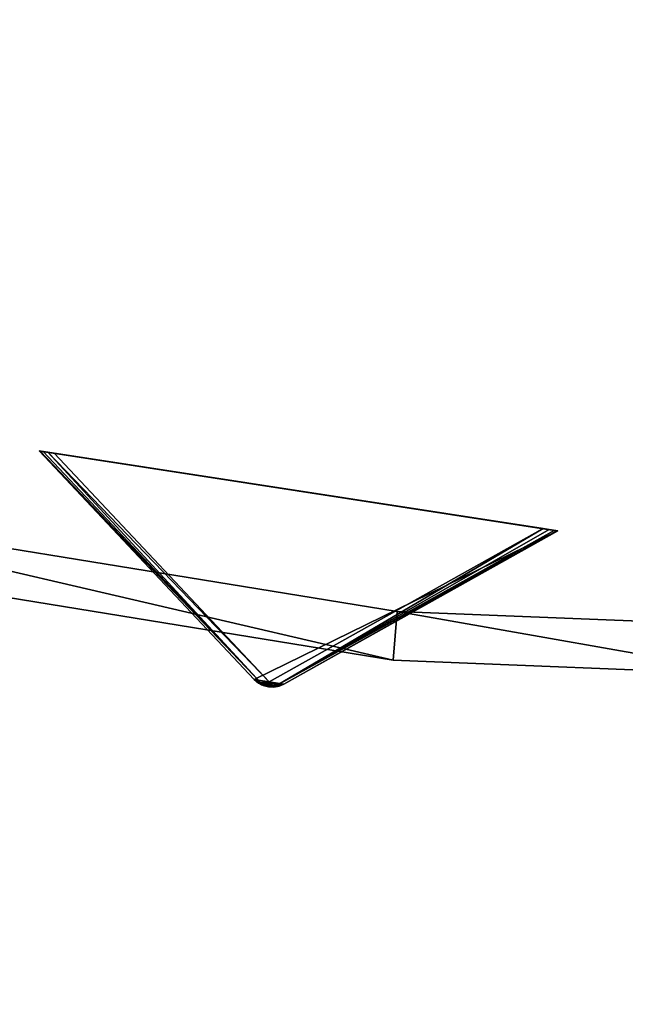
# Model space of a CAD drawing. Extents: x 5 to 565, y -280 to 280.
# Tile 16 of 256: x 255 to 280, y -199 to -158. Entities that reach past the tile are written whole.
import ezdxf

# ---------------------------------------------------------------- set-up
doc = ezdxf.new("R2010")
doc.units = 0
doc.header["$LTSCALE"] = 25.4
doc.layers.get('0').update_dxf_attribs({"color": 13, "linetype": 'CONTINUOUS'})

# ---------------------------------------------------------------- blocks, each defined once
blk = doc.blocks.new('GRUPUJ_2')
at = {"color": 254}
mesh = blk.add_polyface(dxfattribs=at)
corners = [(156.74, 10.556, 150), (165.547, 1.184, 10.75), (165.547, 1.184, 139.866), (156.74, 10.556, 0.616)]
mesh.append_faces([[corners[k] for k in face] for face in [(0, 1, 2), (1, 0, 3)]], dxfattribs={"vtx0": -1, "color": 254})
mesh = blk.add_polyface(dxfattribs=at)
corners = [(157.093, 10.501, 0.041), (177.38, 7.368), (157.349, 10.462), (177.635, 7.328, 0.041), (156.9, 10.531, 0.162), (177.828, 7.298, 0.162), (156.781, 10.549, 0.357), (177.948, 7.28, 0.357), (156.74, 10.556, 0.616), (177.988, 7.274, 0.616), (156.74, 10.556, 150), (177.988, 7.274, 150)]
mesh.append_faces([[corners[k] for k in face] for face in [(0, 1, 2), (9, 10, 11)]], dxfattribs={"vtx0": -1, "color": 254})
mesh.append_faces([[corners[k] for k in face] for face in [(1, 0, 3), (3, 4, 5), (5, 6, 7), (7, 8, 9)]], dxfattribs={"vtx0": -1, "vtx1": -1, "color": 254})
mesh.append_faces([[corners[k] for k in face] for face in [(3, 0, 4), (5, 4, 6), (7, 6, 8), (9, 8, 10)]], dxfattribs={"vtx0": -1, "vtx2": -1, "color": 254})
mesh = blk.add_polyface(dxfattribs=at)
corners = [(166.344, 0.871, 139.625), (165.91, 0.938, 139.625), (166.123, 0.88, 139.594), (166.561, 0.91, 139.717), (165.715, 1.041, 139.717), (166.764, 0.996, 139.866), (165.547, 1.184, 139.866), (177.988, 7.274, 150), (156.74, 10.556, 150)]
mesh.append_faces([[corners[k] for k in face] for face in [(0, 1, 2), (6, 7, 8)]], dxfattribs={"vtx0": -1, "color": 254})
mesh.append_faces([[corners[k] for k in face] for face in [(1, 3, 4), (4, 5, 6)]], dxfattribs={"vtx0": -1, "vtx1": -1, "color": 254})
mesh.append_faces([[corners[k] for k in face] for face in [(1, 0, 3), (4, 3, 5), (6, 5, 7)]], dxfattribs={"vtx0": -1, "vtx2": -1, "color": 254})
mesh = blk.add_polyface(dxfattribs=at)
corners = [(165.802, 1.056, 10.41), (156.74, 10.556, 0.616), (156.781, 10.549, 0.357)]
mesh.append_faces([[corners[k] for k in face] for face in [(0, 1, 2)]], dxfattribs={"color": 254})
mesh = blk.add_polyface(dxfattribs=at)
corners = [(165.547, 1.184, 10.75), (156.74, 10.556, 0.616), (165.802, 1.056, 10.41)]
mesh.append_faces([[corners[k] for k in face] for face in [(0, 1, 2)]], dxfattribs={"color": 254})
mesh = blk.add_polyface(dxfattribs=at)
corners = [(165.802, 1.056, 10.41), (156.781, 10.549, 0.357), (156.9, 10.531, 0.162)]
mesh.append_faces([[corners[k] for k in face] for face in [(0, 1, 2)]], dxfattribs={"color": 254})
mesh = blk.add_polyface(dxfattribs=at)
corners = [(165.802, 1.056, 10.41), (156.9, 10.531, 0.162), (157.093, 10.501, 0.041)]
mesh.append_faces([[corners[k] for k in face] for face in [(0, 1, 2)]], dxfattribs={"color": 254})
mesh = blk.add_polyface(dxfattribs=at)
corners = [(165.802, 1.056, 10.41), (157.093, 10.501, 0.041), (166.155, 1.09, 10.134)]
mesh.append_faces([[corners[k] for k in face] for face in [(0, 1, 2)]], dxfattribs={"color": 254})
mesh = blk.add_polyface(dxfattribs=at)
corners = [(166.155, 1.09, 10.134), (157.093, 10.501, 0.041), (157.349, 10.462)]
mesh.append_faces([[corners[k] for k in face] for face in [(0, 1, 2)]], dxfattribs={"color": 254})
mesh = blk.add_polyface(dxfattribs=at)
corners = [(166.155, 1.09, 10.134), (157.349, 10.462), (177.38, 7.368)]
mesh.append_faces([[corners[k] for k in face] for face in [(0, 1, 2)]], dxfattribs={"color": 254})
mesh = blk.add_polyface(dxfattribs=at)
corners = [(166.482, 0.951, 10.41), (166.155, 1.09, 10.134), (177.38, 7.368)]
mesh.append_faces([[corners[k] for k in face] for face in [(0, 1, 2)]], dxfattribs={"color": 254})
mesh = blk.add_polyface(dxfattribs=at)
corners = [(166.482, 0.951, 10.41), (177.38, 7.368), (177.635, 7.328, 0.041)]
mesh.append_faces([[corners[k] for k in face] for face in [(0, 1, 2)]], dxfattribs={"color": 254})
mesh = blk.add_polyface(dxfattribs=at)
corners = [(166.482, 0.951, 10.41), (177.635, 7.328, 0.041), (177.828, 7.298, 0.162)]
mesh.append_faces([[corners[k] for k in face] for face in [(0, 1, 2)]], dxfattribs={"color": 254})
mesh = blk.add_polyface(dxfattribs=at)
corners = [(166.482, 0.951, 10.41), (177.828, 7.298, 0.162), (177.948, 7.28, 0.357)]
mesh.append_faces([[corners[k] for k in face] for face in [(0, 1, 2)]], dxfattribs={"color": 254})
mesh = blk.add_polyface(dxfattribs=at)
corners = [(166.764, 0.996, 10.75), (166.482, 0.951, 10.41), (177.948, 7.28, 0.357)]
mesh.append_faces([[corners[k] for k in face] for face in [(0, 1, 2)]], dxfattribs={"color": 254})
mesh = blk.add_polyface(dxfattribs=at)
corners = [(166.764, 0.996, 10.75), (177.948, 7.28, 0.357), (177.988, 7.274, 0.616)]
mesh.append_faces([[corners[k] for k in face] for face in [(0, 1, 2)]], dxfattribs={"color": 254})
mesh = blk.add_polyface(dxfattribs=at)
corners = [(177.988, 7.274, 150), (166.764, 0.996, 10.75), (177.988, 7.274, 0.616), (166.764, 0.996, 139.866)]
mesh.append_faces([[corners[k] for k in face] for face in [(0, 1, 2), (1, 0, 3)]], dxfattribs={"vtx0": -1, "color": 254})
mesh = blk.add_polyface(dxfattribs=at)
corners = [(165.547, 1.184, 10.75), (165.942, 0.958, 10.507), (165.841, 0.968, 10.75)]
mesh.append_faces([[corners[k] for k in face] for face in [(0, 1, 2)]], dxfattribs={"color": 254})
mesh = blk.add_polyface(dxfattribs=at)
corners = [(165.547, 1.184, 10.75), (165.802, 1.056, 10.41), (165.942, 0.958, 10.507)]
mesh.append_faces([[corners[k] for k in face] for face in [(0, 1, 2)]], dxfattribs={"color": 254})
mesh = blk.add_polyface(dxfattribs=at)
corners = [(165.715, 1.041, 139.717), (165.547, 1.184, 10.75), (165.841, 0.968, 10.75)]
mesh.append_faces([[corners[k] for k in face] for face in [(0, 1, 2)]], dxfattribs={"color": 254})
mesh = blk.add_polyface(dxfattribs=at)
corners = [(165.547, 1.184, 139.866), (165.547, 1.184, 10.75), (165.715, 1.041, 139.717)]
mesh.append_faces([[corners[k] for k in face] for face in [(0, 1, 2)]], dxfattribs={"color": 254})
mesh = blk.add_polyface(dxfattribs=at)
corners = [(165.715, 1.041, 139.717), (165.841, 0.968, 10.75), (165.91, 0.938, 139.625)]
mesh.append_faces([[corners[k] for k in face] for face in [(0, 1, 2)]], dxfattribs={"color": 254})
mesh = blk.add_polyface(dxfattribs=at)
corners = [(165.942, 0.958, 10.507), (165.802, 1.056, 10.41), (166.155, 1.09, 10.134)]
mesh.append_faces([[corners[k] for k in face] for face in [(0, 1, 2)]], dxfattribs={"color": 254})
mesh = blk.add_polyface(dxfattribs=at)
corners = [(165.841, 0.968, 10.75), (165.942, 0.958, 10.507), (165.91, 0.938, 10.75)]
mesh.append_faces([[corners[k] for k in face] for face in [(0, 1, 2)]], dxfattribs={"color": 254})
mesh = blk.add_polyface(dxfattribs=at)
corners = [(165.91, 0.938, 139.625), (165.841, 0.968, 10.75), (165.91, 0.938, 10.75)]
mesh.append_faces([[corners[k] for k in face] for face in [(0, 1, 2)]], dxfattribs={"color": 254})
mesh = blk.add_polyface(dxfattribs=at)
corners = [(165.91, 0.938, 10.75), (165.942, 0.958, 10.507), (166.344, 0.871, 10.75)]
mesh.append_faces([[corners[k] for k in face] for face in [(0, 1, 2)]], dxfattribs={"color": 254})
mesh = blk.add_polyface(dxfattribs=at)
corners = [(166.344, 0.871, 139.625), (165.91, 0.938, 10.75), (166.344, 0.871, 10.75)]
mesh.append_faces([[corners[k] for k in face] for face in [(0, 1, 2)]], dxfattribs={"color": 254})
mesh = blk.add_polyface(dxfattribs=at)
corners = [(165.91, 0.938, 139.625), (165.91, 0.938, 10.75), (166.123, 0.88, 139.594)]
mesh.append_faces([[corners[k] for k in face] for face in [(0, 1, 2)]], dxfattribs={"color": 254})
mesh = blk.add_polyface(dxfattribs=at)
corners = [(166.344, 0.871, 139.625), (166.123, 0.88, 139.594), (165.91, 0.938, 10.75)]
mesh.append_faces([[corners[k] for k in face] for face in [(0, 1, 2)]], dxfattribs={"color": 254})
mesh = blk.add_polyface(dxfattribs=at)
corners = [(166.126, 0.902, 10.541), (165.942, 0.958, 10.507), (166.155, 1.09, 10.134)]
mesh.append_faces([[corners[k] for k in face] for face in [(0, 1, 2)]], dxfattribs={"color": 254})
mesh = blk.add_polyface(dxfattribs=at)
corners = [(166.344, 0.871, 10.75), (165.942, 0.958, 10.507), (166.126, 0.902, 10.541)]
mesh.append_faces([[corners[k] for k in face] for face in [(0, 1, 2)]], dxfattribs={"color": 254})
mesh = blk.add_polyface(dxfattribs=at)
corners = [(166.126, 0.902, 10.541), (166.155, 1.09, 10.134), (166.319, 0.899, 10.507)]
mesh.append_faces([[corners[k] for k in face] for face in [(0, 1, 2)]], dxfattribs={"color": 254})
mesh = blk.add_polyface(dxfattribs=at)
corners = [(166.344, 0.871, 10.75), (166.126, 0.902, 10.541), (166.319, 0.899, 10.507)]
mesh.append_faces([[corners[k] for k in face] for face in [(0, 1, 2)]], dxfattribs={"color": 254})
mesh = blk.add_polyface(dxfattribs=at)
corners = [(166.319, 0.899, 10.507), (166.155, 1.09, 10.134), (166.482, 0.951, 10.41)]
mesh.append_faces([[corners[k] for k in face] for face in [(0, 1, 2)]], dxfattribs={"color": 254})
mesh = blk.add_polyface(dxfattribs=at)
corners = [(166.418, 0.879, 10.75), (166.319, 0.899, 10.507), (166.482, 0.951, 10.41)]
mesh.append_faces([[corners[k] for k in face] for face in [(0, 1, 2)]], dxfattribs={"color": 254})
mesh = blk.add_polyface(dxfattribs=at)
corners = [(166.344, 0.871, 10.75), (166.319, 0.899, 10.507), (166.418, 0.879, 10.75)]
mesh.append_faces([[corners[k] for k in face] for face in [(0, 1, 2)]], dxfattribs={"color": 254})
mesh = blk.add_polyface(dxfattribs=at)
corners = [(166.764, 0.996, 139.866), (166.344, 0.871, 10.75), (166.418, 0.879, 10.75)]
mesh.append_faces([[corners[k] for k in face] for face in [(0, 1, 2)]], dxfattribs={"color": 254})
mesh = blk.add_polyface(dxfattribs=at)
corners = [(166.764, 0.996, 139.866), (166.561, 0.91, 139.717), (166.344, 0.871, 10.75)]
mesh.append_faces([[corners[k] for k in face] for face in [(0, 1, 2)]], dxfattribs={"color": 254})
mesh = blk.add_polyface(dxfattribs=at)
corners = [(166.561, 0.91, 139.717), (166.344, 0.871, 139.625), (166.344, 0.871, 10.75)]
mesh.append_faces([[corners[k] for k in face] for face in [(0, 1, 2)]], dxfattribs={"color": 254})
mesh = blk.add_polyface(dxfattribs=at)
corners = [(166.764, 0.996, 139.866), (166.418, 0.879, 10.75), (166.764, 0.996, 10.75)]
mesh.append_faces([[corners[k] for k in face] for face in [(0, 1, 2)]], dxfattribs={"color": 254})
mesh = blk.add_polyface(dxfattribs=at)
corners = [(166.418, 0.879, 10.75), (166.482, 0.951, 10.41), (166.764, 0.996, 10.75)]
mesh.append_faces([[corners[k] for k in face] for face in [(0, 1, 2)]], dxfattribs={"color": 254})
blk = doc.blocks.new('CRISTAL-M-7628-7627_STL')
at = {"color": 0}
blk.add_blockref('GRUPUJ_2', (99.022, -186.38, 117.002), dxfattribs=at)
at = {"color": 8}
mesh = blk.add_polyface(dxfattribs=at)
corners = [(5.38, -11.274, 430.002), (7.378, -11.194, 430.002), (7.194, 33.75, 430.002), (10.811, -56.007, 430.002), (12.771, -55.607, 430.002), (23.348, -99.289, 430.002), (25.218, -98.58, 430.002), (42.665, -140, 430.002), (44.397, -139, 430.002), (68.263, -177.085, 430.002), (69.812, -175.82, 430.002), (99.478, -209.583, 430.002), (100.804, -208.086, 430.002), (135.502, -236.653, 430.002), (136.571, -234.963, 430.002), (175.402, -257.594, 430.002), (176.186, -255.754, 430.002), (218.144, -271.864, 430.002), (218.623, -269.922, 430.002), (262.622, -279.092, 430.002), (262.783, -277.099, 430.002), (285.152, -280, 430.002), (285.152, -278, 430.002), (307.683, -279.092, 430.002), (307.522, -277.099, 430.002), (351.682, -269.922, 430.002), (352.161, -271.864, 430.002), (394.119, -255.754, 430.002), (394.903, -257.594, 430.002), (433.734, -234.963, 430.002), (434.803, -236.653, 430.002), (469.501, -208.086, 430.002), (470.827, -209.583, 430.002), (500.493, -175.82, 430.002), (502.042, -177.085, 430.002), (525.908, -139, 430.002), (527.64, -140, 430.002), (545.087, -98.58, 430.002), (546.957, -99.289, 430.002), (557.534, -55.607, 430.002), (559.494, -56.007, 430.002), (562.927, -11.194, 430.002), (564.925, -11.274, 430.002), (563.111, 33.75, 430.002), (9.179, 33.509, 430.002), (16.207, 77.901, 430.002), (18.128, 77.344, 430.002), (32.186, 120.034, 430.002), (33.993, 119.177, 430.002), (54.717, 159.058, 430.002), (56.363, 157.922, 430.002), (83.216, 193.963, 430.002), (84.658, 192.577, 430.002), (116.945, 223.844, 430.002), (118.146, 222.245, 430.002), (155.03, 247.928, 430.002), (155.959, 246.157, 430.002), (196.485, 265.59, 430.002), (197.119, 263.693, 430.002), (240.237, 276.374, 430.002), (240.558, 274.4, 430.002), (285.152, 280, 430.002), (285.152, 278, 430.002), (329.747, 274.4, 430.002), (330.068, 276.374, 430.002), (373.186, 263.693, 430.002), (373.819, 265.59, 430.002), (414.345, 246.157, 430.002), (415.275, 247.928, 430.002), (452.159, 222.245, 430.002), (453.36, 223.844, 430.002), (485.647, 192.577, 430.002), (487.089, 193.963, 430.002), (513.942, 157.922, 430.002), (515.588, 159.058, 430.002), (536.312, 119.177, 430.002), (538.119, 120.034, 430.002), (552.177, 77.344, 430.002), (554.098, 77.901, 430.002), (561.126, 33.509, 430.002)]
mesh.append_faces([[corners[k] for k in face] for face in [(0, 1, 2), (1, 3, 4), (4, 5, 6), (6, 7, 8), (8, 9, 10), (10, 11, 12), (12, 13, 14), (14, 15, 16), (16, 17, 18), (18, 19, 20), (20, 21, 22), (22, 23, 24), (24, 23, 25), (25, 26, 27), (27, 28, 29), (29, 30, 31), (31, 32, 33), (33, 34, 35), (35, 36, 37), (37, 38, 39), (39, 40, 41), (2, 44, 45), (44, 2, 1), (45, 46, 47), (47, 48, 49), (49, 50, 51), (51, 52, 53), (53, 54, 55), (55, 56, 57), (57, 58, 59), (59, 60, 61), (61, 63, 64), (64, 65, 66), (66, 67, 68), (68, 69, 70), (70, 71, 72), (72, 73, 74), (74, 75, 76), (76, 77, 78), (78, 79, 43)]], dxfattribs={"vtx0": -1, "vtx1": -1, "color": 8})
mesh.append_faces([[corners[k] for k in face] for face in [(1, 0, 3), (4, 3, 5), (6, 5, 7), (8, 7, 9), (10, 9, 11), (12, 11, 13), (14, 13, 15), (16, 15, 17), (18, 17, 19), (20, 19, 21), (22, 21, 23), (25, 23, 26), (27, 26, 28), (29, 28, 30), (31, 30, 32), (33, 32, 34), (35, 34, 36), (37, 36, 38), (39, 38, 40), (41, 40, 42), (41, 42, 43), (45, 44, 46), (47, 46, 48), (49, 48, 50), (51, 50, 52), (53, 52, 54), (55, 54, 56), (57, 56, 58), (59, 58, 60), (61, 60, 62), (61, 62, 63), (64, 63, 65), (66, 65, 67), (68, 67, 69), (70, 69, 71), (72, 71, 73), (74, 73, 75), (76, 75, 77), (78, 77, 79), (43, 79, 41)]], dxfattribs={"vtx0": -1, "vtx2": -1, "color": 8})
mesh = blk.add_polyface(dxfattribs=at)
corners = [(7.194, 33.75, 410.002), (9.179, 33.509, 410.002), (7.378, -11.194, 410.002), (16.207, 77.901, 410.002), (18.128, 77.344, 410.002), (32.186, 120.034, 410.002), (33.993, 119.177, 410.002), (54.717, 159.058, 410.002), (56.363, 157.922, 410.002), (83.216, 193.963, 410.002), (84.658, 192.577, 410.002), (116.945, 223.844, 410.002), (118.146, 222.245, 410.002), (155.03, 247.928, 410.002), (155.959, 246.157, 410.002), (196.485, 265.59, 410.002), (197.119, 263.693, 410.002), (240.237, 276.374, 410.002), (240.558, 274.4, 410.002), (285.152, 280, 410.002), (285.152, 278, 410.002), (330.068, 276.374, 410.002), (329.747, 274.4, 410.002), (373.186, 263.693, 410.002), (373.819, 265.59, 410.002), (414.345, 246.157, 410.002), (415.275, 247.928, 410.002), (452.159, 222.245, 410.002), (453.36, 223.844, 410.002), (485.647, 192.577, 410.002), (487.089, 193.963, 410.002), (513.942, 157.922, 410.002), (515.588, 159.058, 410.002), (536.312, 119.177, 410.002), (538.119, 120.034, 410.002), (552.177, 77.344, 410.002), (554.098, 77.901, 410.002), (561.126, 33.509, 410.002), (563.111, 33.75, 410.002), (562.927, -11.194, 410.002), (5.38, -11.274, 410.002), (10.811, -56.007, 410.002), (12.771, -55.607, 410.002), (23.348, -99.289, 410.002), (25.218, -98.58, 410.002), (42.665, -140, 410.002), (44.397, -139, 410.002), (68.263, -177.085, 410.002), (69.812, -175.82, 410.002), (99.478, -209.583, 410.002), (100.804, -208.086, 410.002), (135.502, -236.653, 410.002), (136.571, -234.963, 410.002), (175.402, -257.594, 410.002), (176.186, -255.754, 410.002), (218.144, -271.864, 410.002), (218.623, -269.922, 410.002), (262.622, -279.092, 410.002), (262.783, -277.099, 410.002), (285.152, -280, 410.002), (285.152, -278, 410.002), (307.522, -277.099, 410.002), (307.683, -279.092, 410.002), (351.682, -269.922, 410.002), (352.161, -271.864, 410.002), (394.119, -255.754, 410.002), (394.903, -257.594, 410.002), (433.734, -234.963, 410.002), (434.803, -236.653, 410.002), (469.501, -208.086, 410.002), (470.827, -209.583, 410.002), (500.493, -175.82, 410.002), (502.042, -177.085, 410.002), (525.908, -139, 410.002), (527.64, -140, 410.002), (545.087, -98.58, 410.002), (546.957, -99.289, 410.002), (557.534, -55.607, 410.002), (559.494, -56.007, 410.002), (564.925, -11.274, 410.002)]
mesh.append_faces([[corners[k] for k in face] for face in [(1, 3, 4), (4, 5, 6), (6, 7, 8), (8, 9, 10), (10, 11, 12), (12, 13, 14), (14, 15, 16), (16, 17, 18), (18, 19, 20), (20, 21, 22), (22, 21, 23), (23, 24, 25), (25, 26, 27), (27, 28, 29), (29, 30, 31), (31, 32, 33), (33, 34, 35), (35, 36, 37), (37, 38, 39), (40, 2, 41), (41, 42, 43), (43, 44, 45), (45, 46, 47), (47, 48, 49), (49, 50, 51), (51, 52, 53), (53, 54, 55), (55, 56, 57), (57, 58, 59), (59, 61, 62), (62, 63, 64), (64, 65, 66), (66, 67, 68), (68, 69, 70), (70, 71, 72), (72, 73, 74), (74, 75, 76), (76, 77, 78), (78, 39, 79), (79, 39, 38)]], dxfattribs={"vtx0": -1, "vtx1": -1, "color": 8})
mesh.append_faces([[corners[k] for k in face] for face in [(0, 1, 2), (1, 0, 3), (4, 3, 5), (6, 5, 7), (8, 7, 9), (10, 9, 11), (12, 11, 13), (14, 13, 15), (16, 15, 17), (18, 17, 19), (20, 19, 21), (23, 21, 24), (25, 24, 26), (27, 26, 28), (29, 28, 30), (31, 30, 32), (33, 32, 34), (35, 34, 36), (37, 36, 38), (2, 40, 0), (41, 2, 42), (43, 42, 44), (45, 44, 46), (47, 46, 48), (49, 48, 50), (51, 50, 52), (53, 52, 54), (55, 54, 56), (57, 56, 58), (59, 58, 60), (59, 60, 61), (62, 61, 63), (64, 63, 65), (66, 65, 67), (68, 67, 69), (70, 69, 71), (72, 71, 73), (74, 73, 75), (76, 75, 77), (78, 77, 39)]], dxfattribs={"vtx0": -1, "vtx2": -1, "color": 8})
mesh = blk.add_polyface(dxfattribs=at)
corners = [(22.865, -10.57, 417.002), (24.864, -10.489, 417.002), (24.566, 31.641, 417.002), (27.957, -52.507, 417.002), (29.917, -52.107, 417.002), (39.711, -93.084, 417.002), (41.581, -92.375, 417.002), (57.821, -131.25, 417.002), (59.553, -130.25, 417.002), (81.819, -166.017, 417.002), (83.368, -164.752, 417.002), (111.083, -196.484, 417.002), (112.409, -194.987, 417.002), (144.855, -221.862, 417.002), (145.924, -220.172, 417.002), (182.261, -241.495, 417.002), (183.045, -239.655, 417.002), (222.332, -254.872, 417.002), (222.811, -252.93, 417.002), (264.03, -261.649, 417.002), (264.191, -259.655, 417.002), (285.152, -262.5, 417.002), (285.152, -260.5, 417.002), (306.275, -261.649, 417.002), (306.114, -259.655, 417.002), (347.494, -252.93, 417.002), (347.973, -254.872, 417.002), (387.26, -239.655, 417.002), (388.044, -241.495, 417.002), (424.381, -220.172, 417.002), (425.45, -221.862, 417.002), (457.896, -194.987, 417.002), (459.222, -196.484, 417.002), (486.937, -164.752, 417.002), (488.486, -166.017, 417.002), (510.752, -130.25, 417.002), (512.484, -131.25, 417.002), (528.724, -92.375, 417.002), (530.594, -93.084, 417.002), (540.388, -52.107, 417.002), (542.348, -52.507, 417.002), (545.441, -10.489, 417.002), (547.44, -10.57, 417.002), (545.739, 31.641, 417.002), (26.552, 31.4, 417.002), (33.016, 73.032, 417.002), (34.937, 72.476, 417.002), (47.997, 112.532, 417.002), (49.804, 111.674, 417.002), (69.119, 149.117, 417.002), (70.765, 147.981, 417.002), (95.837, 181.84, 417.002), (97.279, 180.455, 417.002), (127.458, 209.854, 417.002), (128.659, 208.255, 417.002), (163.163, 232.432, 417.002), (164.092, 230.661, 417.002), (202.027, 248.991, 417.002), (202.66, 247.094, 417.002), (243.044, 259.101, 417.002), (243.365, 257.127, 417.002), (285.152, 262.5, 417.002), (285.152, 260.5, 417.002), (326.94, 257.127, 417.002), (327.26, 259.101, 417.002), (367.644, 247.094, 417.002), (368.278, 248.991, 417.002), (406.213, 230.661, 417.002), (407.142, 232.432, 417.002), (441.646, 208.255, 417.002), (442.847, 209.854, 417.002), (473.026, 180.455, 417.002), (474.468, 181.84, 417.002), (499.54, 147.981, 417.002), (501.186, 149.117, 417.002), (520.501, 111.674, 417.002), (522.308, 112.532, 417.002), (535.367, 72.476, 417.002), (537.288, 73.032, 417.002), (543.753, 31.4, 417.002)]
mesh.append_faces([[corners[k] for k in face] for face in [(0, 1, 2), (1, 3, 4), (4, 5, 6), (6, 7, 8), (8, 9, 10), (10, 11, 12), (12, 13, 14), (14, 15, 16), (16, 17, 18), (18, 19, 20), (20, 21, 22), (22, 23, 24), (24, 23, 25), (25, 26, 27), (27, 28, 29), (29, 30, 31), (31, 32, 33), (33, 34, 35), (35, 36, 37), (37, 38, 39), (39, 40, 41), (2, 44, 45), (44, 2, 1), (45, 46, 47), (47, 48, 49), (49, 50, 51), (51, 52, 53), (53, 54, 55), (55, 56, 57), (57, 58, 59), (59, 60, 61), (61, 63, 64), (64, 65, 66), (66, 67, 68), (68, 69, 70), (70, 71, 72), (72, 73, 74), (74, 75, 76), (76, 77, 78), (78, 79, 43)]], dxfattribs={"vtx0": -1, "vtx1": -1, "color": 8})
mesh.append_faces([[corners[k] for k in face] for face in [(1, 0, 3), (4, 3, 5), (6, 5, 7), (8, 7, 9), (10, 9, 11), (12, 11, 13), (14, 13, 15), (16, 15, 17), (18, 17, 19), (20, 19, 21), (22, 21, 23), (25, 23, 26), (27, 26, 28), (29, 28, 30), (31, 30, 32), (33, 32, 34), (35, 34, 36), (37, 36, 38), (39, 38, 40), (41, 40, 42), (41, 42, 43), (45, 44, 46), (47, 46, 48), (49, 48, 50), (51, 50, 52), (53, 52, 54), (55, 54, 56), (57, 56, 58), (59, 58, 60), (61, 60, 62), (61, 62, 63), (64, 63, 65), (66, 65, 67), (68, 67, 69), (70, 69, 71), (72, 71, 73), (74, 73, 75), (76, 75, 77), (78, 77, 79), (43, 79, 41)]], dxfattribs={"vtx0": -1, "vtx2": -1, "color": 8})
mesh = blk.add_polyface(dxfattribs=at)
corners = [(24.566, 31.641, 410.002), (26.552, 31.4, 410.002), (24.864, -10.489, 410.002), (33.016, 73.032, 410.002), (34.937, 72.476, 410.002), (47.997, 112.532, 410.002), (49.804, 111.674, 410.002), (69.119, 149.117, 410.002), (70.765, 147.981, 410.002), (95.837, 181.84, 410.002), (97.279, 180.455, 410.002), (127.458, 209.854, 410.002), (128.659, 208.255, 410.002), (163.163, 232.432, 410.002), (164.092, 230.661, 410.002), (202.027, 248.991, 410.002), (202.66, 247.094, 410.002), (243.044, 259.101, 410.002), (243.365, 257.127, 410.002), (285.152, 262.5, 410.002), (285.152, 260.5, 410.002), (327.26, 259.101, 410.002), (326.94, 257.127, 410.002), (367.644, 247.094, 410.002), (368.278, 248.991, 410.002), (406.213, 230.661, 410.002), (407.142, 232.432, 410.002), (441.646, 208.255, 410.002), (442.847, 209.854, 410.002), (473.026, 180.455, 410.002), (474.468, 181.84, 410.002), (499.54, 147.981, 410.002), (501.186, 149.117, 410.002), (520.501, 111.674, 410.002), (522.308, 112.532, 410.002), (535.367, 72.476, 410.002), (537.288, 73.032, 410.002), (543.753, 31.4, 410.002), (545.739, 31.641, 410.002), (545.441, -10.489, 410.002), (22.865, -10.57, 410.002), (27.957, -52.507, 410.002), (29.917, -52.107, 410.002), (39.711, -93.084, 410.002), (41.581, -92.375, 410.002), (57.821, -131.25, 410.002), (59.553, -130.25, 410.002), (81.819, -166.017, 410.002), (83.368, -164.752, 410.002), (111.083, -196.484, 410.002), (112.409, -194.987, 410.002), (144.855, -221.862, 410.002), (145.924, -220.172, 410.002), (182.261, -241.495, 410.002), (183.045, -239.655, 410.002), (222.332, -254.872, 410.002), (222.811, -252.93, 410.002), (264.03, -261.649, 410.002), (264.191, -259.655, 410.002), (285.152, -262.5, 410.002), (285.152, -260.5, 410.002), (306.114, -259.655, 410.002), (306.275, -261.649, 410.002), (347.494, -252.93, 410.002), (347.973, -254.872, 410.002), (387.26, -239.655, 410.002), (388.044, -241.495, 410.002), (424.381, -220.172, 410.002), (425.45, -221.862, 410.002), (457.896, -194.987, 410.002), (459.222, -196.484, 410.002), (486.937, -164.752, 410.002), (488.486, -166.017, 410.002), (510.752, -130.25, 410.002), (512.484, -131.25, 410.002), (528.724, -92.375, 410.002), (530.594, -93.084, 410.002), (540.388, -52.107, 410.002), (542.348, -52.507, 410.002), (547.44, -10.57, 410.002)]
mesh.append_faces([[corners[k] for k in face] for face in [(1, 3, 4), (4, 5, 6), (6, 7, 8), (8, 9, 10), (10, 11, 12), (12, 13, 14), (14, 15, 16), (16, 17, 18), (18, 19, 20), (20, 21, 22), (22, 21, 23), (23, 24, 25), (25, 26, 27), (27, 28, 29), (29, 30, 31), (31, 32, 33), (33, 34, 35), (35, 36, 37), (37, 38, 39), (40, 2, 41), (41, 42, 43), (43, 44, 45), (45, 46, 47), (47, 48, 49), (49, 50, 51), (51, 52, 53), (53, 54, 55), (55, 56, 57), (57, 58, 59), (59, 61, 62), (62, 63, 64), (64, 65, 66), (66, 67, 68), (68, 69, 70), (70, 71, 72), (72, 73, 74), (74, 75, 76), (76, 77, 78), (78, 39, 79), (79, 39, 38)]], dxfattribs={"vtx0": -1, "vtx1": -1, "color": 8})
mesh.append_faces([[corners[k] for k in face] for face in [(0, 1, 2), (1, 0, 3), (4, 3, 5), (6, 5, 7), (8, 7, 9), (10, 9, 11), (12, 11, 13), (14, 13, 15), (16, 15, 17), (18, 17, 19), (20, 19, 21), (23, 21, 24), (25, 24, 26), (27, 26, 28), (29, 28, 30), (31, 30, 32), (33, 32, 34), (35, 34, 36), (37, 36, 38), (2, 40, 0), (41, 2, 42), (43, 42, 44), (45, 44, 46), (47, 46, 48), (49, 48, 50), (51, 50, 52), (53, 52, 54), (55, 54, 56), (57, 56, 58), (59, 58, 60), (59, 60, 61), (62, 61, 63), (64, 63, 65), (66, 65, 67), (68, 67, 69), (70, 69, 71), (72, 71, 73), (74, 73, 75), (76, 75, 77), (78, 77, 39)]], dxfattribs={"vtx0": -1, "vtx2": -1, "color": 8})
mesh = blk.add_polyface(dxfattribs=at)
corners = [(100.302, -7.449, 284.002), (102.301, -7.369, 284.002), (101.501, 22.299, 284.002), (103.891, -37.005, 284.002), (105.851, -36.605, 284.002), (112.174, -65.602, 284.002), (114.044, -64.893, 284.002), (124.938, -92.5, 284.002), (126.67, -91.5, 284.002), (141.851, -117.002, 284.002), (143.4, -115.738, 284.002), (162.475, -138.474, 284.002), (163.801, -136.977, 284.002), (186.276, -156.36, 284.002), (187.345, -154.67, 284.002), (212.639, -170.196, 284.002), (213.423, -168.356, 284.002), (240.879, -179.624, 284.002), (241.358, -177.682, 284.002), (270.266, -184.4, 284.002), (270.427, -182.407, 284.002), (285.152, -185, 284.002), (285.152, -183, 284.002), (300.039, -184.4, 284.002), (299.878, -182.407, 284.002), (328.947, -177.682, 284.002), (329.426, -179.624, 284.002), (356.882, -168.356, 284.002), (357.666, -170.196, 284.002), (382.96, -154.67, 284.002), (384.029, -156.36, 284.002), (406.504, -136.977, 284.002), (407.83, -138.474, 284.002), (426.905, -115.738, 284.002), (428.454, -117.002, 284.002), (443.635, -91.5, 284.002), (445.367, -92.5, 284.002), (456.26, -64.893, 284.002), (458.13, -65.602, 284.002), (464.454, -36.605, 284.002), (466.414, -37.005, 284.002), (468.004, -7.369, 284.002), (470.002, -7.449, 284.002), (468.804, 22.299, 284.002), (103.487, 22.058, 284.002), (107.457, 51.47, 284.002), (109.378, 50.914, 284.002), (118.014, 79.308, 284.002), (119.821, 78.451, 284.002), (132.9, 105.092, 284.002), (134.546, 103.956, 284.002), (151.73, 128.154, 284.002), (153.172, 126.769, 284.002), (174.015, 147.897, 284.002), (175.217, 146.298, 284.002), (199.179, 163.809, 284.002), (200.108, 162.038, 284.002), (226.569, 175.479, 284.002), (227.202, 173.582, 284.002), (255.476, 182.604, 284.002), (255.797, 180.63, 284.002), (285.152, 185, 284.002), (285.152, 183, 284.002), (314.508, 180.63, 284.002), (314.829, 182.604, 284.002), (343.103, 173.582, 284.002), (343.736, 175.479, 284.002), (370.197, 162.038, 284.002), (371.126, 163.809, 284.002), (395.088, 146.298, 284.002), (396.29, 147.897, 284.002), (417.133, 126.769, 284.002), (418.575, 128.154, 284.002), (435.759, 103.956, 284.002), (437.404, 105.092, 284.002), (450.484, 78.451, 284.002), (452.291, 79.308, 284.002), (460.927, 50.914, 284.002), (462.848, 51.47, 284.002), (466.818, 22.058, 284.002)]
mesh.append_faces([[corners[k] for k in face] for face in [(0, 1, 2), (1, 3, 4), (4, 5, 6), (6, 7, 8), (8, 9, 10), (10, 11, 12), (12, 13, 14), (14, 15, 16), (16, 17, 18), (18, 19, 20), (20, 21, 22), (22, 23, 24), (24, 23, 25), (25, 26, 27), (27, 28, 29), (29, 30, 31), (31, 32, 33), (33, 34, 35), (35, 36, 37), (37, 38, 39), (39, 40, 41), (2, 44, 45), (44, 2, 1), (45, 46, 47), (47, 48, 49), (49, 50, 51), (51, 52, 53), (53, 54, 55), (55, 56, 57), (57, 58, 59), (59, 60, 61), (61, 63, 64), (64, 65, 66), (66, 67, 68), (68, 69, 70), (70, 71, 72), (72, 73, 74), (74, 75, 76), (76, 77, 78), (78, 79, 43)]], dxfattribs={"vtx0": -1, "vtx1": -1, "color": 8})
mesh.append_faces([[corners[k] for k in face] for face in [(1, 0, 3), (4, 3, 5), (6, 5, 7), (8, 7, 9), (10, 9, 11), (12, 11, 13), (14, 13, 15), (16, 15, 17), (18, 17, 19), (20, 19, 21), (22, 21, 23), (25, 23, 26), (27, 26, 28), (29, 28, 30), (31, 30, 32), (33, 32, 34), (35, 34, 36), (37, 36, 38), (39, 38, 40), (41, 40, 42), (41, 42, 43), (45, 44, 46), (47, 46, 48), (49, 48, 50), (51, 50, 52), (53, 52, 54), (55, 54, 56), (57, 56, 58), (59, 58, 60), (61, 60, 62), (61, 62, 63), (64, 63, 65), (66, 65, 67), (68, 67, 69), (70, 69, 71), (72, 71, 73), (74, 73, 75), (76, 75, 77), (78, 77, 79), (43, 79, 41)]], dxfattribs={"vtx0": -1, "vtx2": -1, "color": 8})
mesh = blk.add_polyface(dxfattribs=at)
corners = [(101.501, 22.299, 277.002), (103.487, 22.058, 277.002), (102.301, -7.369, 277.002), (107.457, 51.47, 277.002), (109.378, 50.914, 277.002), (118.014, 79.308, 277.002), (119.821, 78.451, 277.002), (132.9, 105.092, 277.002), (134.546, 103.956, 277.002), (151.73, 128.154, 277.002), (153.172, 126.769, 277.002), (174.015, 147.897, 277.002), (175.217, 146.298, 277.002), (199.179, 163.809, 277.002), (200.108, 162.038, 277.002), (226.569, 175.479, 277.002), (227.202, 173.582, 277.002), (255.476, 182.604, 277.002), (255.797, 180.63, 277.002), (285.152, 185, 277.002), (285.152, 183, 277.002), (314.829, 182.604, 277.002), (314.508, 180.63, 277.002), (343.103, 173.582, 277.002), (343.736, 175.479, 277.002), (370.197, 162.038, 277.002), (371.126, 163.809, 277.002), (395.088, 146.298, 277.002), (396.29, 147.897, 277.002), (417.133, 126.769, 277.002), (418.575, 128.154, 277.002), (435.759, 103.956, 277.002), (437.404, 105.092, 277.002), (450.484, 78.451, 277.002), (452.291, 79.308, 277.002), (460.927, 50.914, 277.002), (462.848, 51.47, 277.002), (466.818, 22.058, 277.002), (468.804, 22.299, 277.002), (468.004, -7.369, 277.002), (100.302, -7.449, 277.002), (103.891, -37.005, 277.002), (105.851, -36.605, 277.002), (112.174, -65.602, 277.002), (114.044, -64.893, 277.002), (124.938, -92.5, 277.002), (126.67, -91.5, 277.002), (141.851, -117.002, 277.002), (143.4, -115.738, 277.002), (162.475, -138.474, 277.002), (163.801, -136.977, 277.002), (186.276, -156.36, 277.002), (187.345, -154.67, 277.002), (212.639, -170.196, 277.002), (213.423, -168.356, 277.002), (240.879, -179.624, 277.002), (241.358, -177.682, 277.002), (270.266, -184.4, 277.002), (270.427, -182.407, 277.002), (285.152, -185, 277.002), (285.152, -183, 277.002), (299.878, -182.407, 277.002), (300.039, -184.4, 277.002), (328.947, -177.682, 277.002), (329.426, -179.624, 277.002), (356.882, -168.356, 277.002), (357.666, -170.196, 277.002), (382.96, -154.67, 277.002), (384.029, -156.36, 277.002), (406.504, -136.977, 277.002), (407.83, -138.474, 277.002), (426.905, -115.738, 277.002), (428.454, -117.002, 277.002), (443.635, -91.5, 277.002), (445.367, -92.5, 277.002), (456.26, -64.893, 277.002), (458.13, -65.602, 277.002), (464.454, -36.605, 277.002), (466.414, -37.005, 277.002), (470.002, -7.449, 277.002)]
mesh.append_faces([[corners[k] for k in face] for face in [(1, 3, 4), (4, 5, 6), (6, 7, 8), (8, 9, 10), (10, 11, 12), (12, 13, 14), (14, 15, 16), (16, 17, 18), (18, 19, 20), (20, 21, 22), (22, 21, 23), (23, 24, 25), (25, 26, 27), (27, 28, 29), (29, 30, 31), (31, 32, 33), (33, 34, 35), (35, 36, 37), (37, 38, 39), (40, 2, 41), (41, 42, 43), (43, 44, 45), (45, 46, 47), (47, 48, 49), (49, 50, 51), (51, 52, 53), (53, 54, 55), (55, 56, 57), (57, 58, 59), (59, 61, 62), (62, 63, 64), (64, 65, 66), (66, 67, 68), (68, 69, 70), (70, 71, 72), (72, 73, 74), (74, 75, 76), (76, 77, 78), (78, 39, 79), (79, 39, 38)]], dxfattribs={"vtx0": -1, "vtx1": -1, "color": 8})
mesh.append_faces([[corners[k] for k in face] for face in [(0, 1, 2), (1, 0, 3), (4, 3, 5), (6, 5, 7), (8, 7, 9), (10, 9, 11), (12, 11, 13), (14, 13, 15), (16, 15, 17), (18, 17, 19), (20, 19, 21), (23, 21, 24), (25, 24, 26), (27, 26, 28), (29, 28, 30), (31, 30, 32), (33, 32, 34), (35, 34, 36), (37, 36, 38), (2, 40, 0), (41, 2, 42), (43, 42, 44), (45, 44, 46), (47, 46, 48), (49, 48, 50), (51, 50, 52), (53, 52, 54), (55, 54, 56), (57, 56, 58), (59, 58, 60), (59, 60, 61), (62, 61, 63), (64, 63, 65), (66, 65, 67), (68, 67, 69), (70, 69, 71), (72, 71, 73), (74, 73, 75), (76, 75, 77), (78, 77, 39)]], dxfattribs={"vtx0": -1, "vtx2": -1, "color": 8})
mesh = blk.add_polyface(dxfattribs=at)
corners = [(241.358, -177.682, 284.002), (270.427, -182.407, 277.002), (241.358, -177.682, 277.002), (270.427, -182.407, 284.002)]
mesh.append_faces([[corners[k] for k in face] for face in [(0, 1, 2), (1, 0, 3)]], dxfattribs={"vtx0": -1, "color": 8})
mesh = blk.add_polyface(dxfattribs=at)
corners = [(270.266, -184.4, 284.002), (240.879, -179.624, 277.002), (270.266, -184.4, 277.002), (240.879, -179.624, 284.002)]
mesh.append_faces([[corners[k] for k in face] for face in [(0, 1, 2), (1, 0, 3)]], dxfattribs={"vtx0": -1, "color": 8})
mesh = blk.add_polyface(dxfattribs=at)
corners = [(270.427, -182.407, 284.002), (285.152, -183, 277.002), (270.427, -182.407, 277.002), (285.152, -183, 284.002)]
mesh.append_faces([[corners[k] for k in face] for face in [(0, 1, 2), (1, 0, 3)]], dxfattribs={"vtx0": -1, "color": 8})
mesh = blk.add_polyface(dxfattribs=at)
corners = [(285.152, -185, 284.002), (270.266, -184.4, 277.002), (285.152, -185, 277.002), (270.266, -184.4, 284.002)]
mesh.append_faces([[corners[k] for k in face] for face in [(0, 1, 2), (1, 0, 3)]], dxfattribs={"vtx0": -1, "color": 8})
blk = doc.blocks.new('GRUPUJ_6')
at = {"color": 0}
blk.add_blockref('CRISTAL-M-7628-7627_STL', (-5.38, 280, -0.002), dxfattribs=at)

msp = doc.modelspace()

# ---------------------------------------------------------------- block references
at = {"color": 0}
msp.add_blockref('GRUPUJ_6', (5.38, -280, 0.002), dxfattribs=at)

doc.saveas('drawing.dxf')
